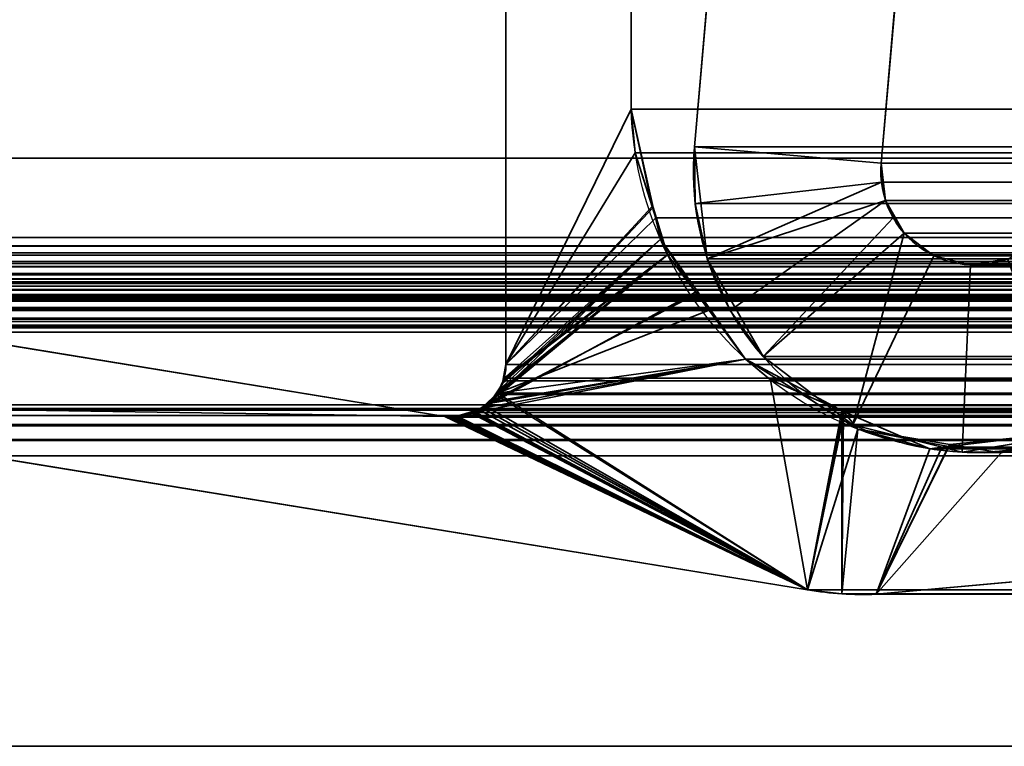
# Model space of a CAD drawing. Header units: millimetres. Extents: x -503 to 6703, y -110 to 193.
# Tile 84 of 256: x -307.89 to -300.01, y 2.65 to 8.46. Entities that reach past the tile are written whole.
import ezdxf

# ---------------------------------------------------------------- set-up
doc = ezdxf.new("R2010")
doc.units = ezdxf.units.MM
doc.layers.add('151', color=7, linetype='Continuous', true_color=0xffffff)

# ---------------------------------------------------------------- blocks, each defined once
blk = doc.blocks.new('UG_SURFACE_001')
at = {"layer": '151', "color": 252, "linetype": 'Continuous', "lineweight": 35}
for points in [[(502.5, -14, 2212.25), (502.5, 174.4, 2212.25), (-502.5, 174.4, 2212.25), (-502.5, -14, 2212.25)], [(-352.5, -14, 2062.2499), (-352.5, 174.4, 2062.2499), (352.5, 174.4, 2062.2499), (352.5, -14, 2062.2499)]]:
    blk.add_3dface(points, dxfattribs=at)
blk = doc.blocks.new('UG_SURFACE_066')
at = {"layer": '151', "color": 252, "linetype": 'Continuous', "lineweight": 35}
for points in [[(-301.8934, 14.2823, 2009.1434), (-301.8934, 14.2823, -7.75), (-302.4914, 7.4461, -7.75), (-302.4914, 7.4461, 2009.7415)], [(-300.9971, 7.3154, 2008.2471), (-300.3991, 14.1516, 2007.6489), (-301.8934, 14.2823, 2009.1434), (-302.4914, 7.4461, 2009.7415)], [(-302.4914, 7.4461, -7.75), (-301.8934, 14.2823, -7.75), (-300.3991, 14.1516, -7.75), (-300.9971, 7.3154, -7.75)], [(-300.3991, 14.1516, 2007.6489), (-300.9971, 7.3154, 2008.2471), (-300.9971, 7.3154, -7.75), (-300.3991, 14.1516, -7.75)], [(-302.4914, 7.4461, -7.75), (-302.3884, 6.55, -7.75), (-302.3884, 6.55, 2009.6383)], [(-302.3884, 6.55, 2009.6383), (-302.4853, 6.9929, 2009.7353), (-302.4914, 7.4461, -7.75)], [(-302.4853, 6.9929, 2009.7353), (-302.4914, 7.4461, 2009.7415), (-302.4914, 7.4461, -7.75)], [(-302.4914, 7.4461, 2009.7415), (-302.4853, 6.9929, 2009.7353), (-300.9951, 7.1643, 2008.245), (-300.9971, 7.3154, 2008.2471)], [(-300.9971, 7.3154, -7.75), (-300.9628, 7.0167, -7.75), (-302.3884, 6.55, -7.75), (-302.4914, 7.4461, -7.75)], [(-300.9971, 7.3154, -7.75), (-300.9951, 7.1643, 2008.245), (-300.9628, 7.0167, 2008.2128)], [(-300.9971, 7.3154, -7.75), (-300.9971, 7.3154, 2008.2471), (-300.9951, 7.1643, 2008.245)], [(-300.9628, 7.0167, 2008.2128), (-300.9628, 7.0167, -7.75), (-300.9971, 7.3154, -7.75)], [(-300.9951, 7.1643, 2008.245), (-302.4853, 6.9929, 2009.7353), (-302.3884, 6.55, 2009.6383)], [(-302.3884, 6.55, 2009.6383), (-302.2047, 6.1356, 2009.4547), (-300.9628, 7.0167, 2008.2128), (-300.9951, 7.1643, 2008.245)], [(-301.9416, 5.7665, -7.75), (-302.3884, 6.55, -7.75), (-300.9628, 7.0167, -7.75), (-300.8139, 6.7555, -7.75)], [(-300.9016, 6.8785, 2008.1515), (-300.9628, 7.0167, 2008.2128), (-302.2047, 6.1356, 2009.4547), (-301.9416, 5.7665, 2009.1918)], [(-300.9628, 7.0167, -7.75), (-300.9016, 6.8785, 2008.1515), (-300.8139, 6.7555, 2008.0638)], [(-300.9628, 7.0167, -7.75), (-300.9628, 7.0167, 2008.2128), (-300.9016, 6.8785, 2008.1515)], [(-300.8139, 6.7555, 2008.0638), (-300.8139, 6.7555, -7.75), (-300.9628, 7.0167, -7.75)], [(-301.9416, 5.7665, 2009.1918), (-301.2231, 5.2213, 2008.4732), (-300.8139, 6.7555, 2008.0638), (-300.9016, 6.8785, 2008.1515)], [(-300.8139, 6.7555, -7.75), (-300.5744, 6.5738, -7.75), (-301.2231, 5.2213, -7.75), (-301.9416, 5.7665, -7.75)], [(-301.2231, 5.2213, 2008.4732), (-300.5744, 6.5738, 2007.8244), (-300.8139, 6.7555, 2008.0638)], [(-300.5744, 6.5738, 2007.8244), (-300.5744, 6.5738, -7.75), (-300.8139, 6.7555, -7.75), (-300.8139, 6.7555, 2008.0638)], [(-302.3884, 6.55, -7.75), (-301.9416, 5.7665, -7.75), (-301.9416, 5.7665, 2009.1918)], [(-301.9416, 5.7665, 2009.1918), (-302.2047, 6.1356, 2009.4547), (-302.3884, 6.55, -7.75)], [(-302.2047, 6.1356, 2009.4547), (-302.3884, 6.55, 2009.6383), (-302.3884, 6.55, -7.75)], [(-300.2827, 6.5007, 2007.5326), (-300.5744, 6.5738, 2007.8244), (-301.2231, 5.2213, 2008.4732), (-300.3481, 5.0021, 2007.5982)], [(-300.5744, 6.5738, -7.75), (-300.2827, 6.5007, -7.75), (-300.3481, 5.0021, -7.75), (-301.2231, 5.2213, -7.75)], [(-300.2827, 6.5007, 2007.5326), (-300.2827, 6.5007, -7.75), (-300.5744, 6.5738, -7.75), (-300.5744, 6.5738, 2007.8244)], [(-300.3481, 5.0021, 2007.5982), (-299.4574, 5.1442, 2006.7074), (-299.9858, 6.5481, 2007.2358), (-300.2827, 6.5007, 2007.5326)], [(-299.4574, 5.1442, -7.75), (-300.3481, 5.0021, -7.75), (-300.2827, 6.5007, -7.75), (-299.9858, 6.5481, -7.75)], [(-299.9858, 6.5481, 2007.2358), (-299.9858, 6.5481, -7.75), (-300.2827, 6.5007, -7.75), (-300.2827, 6.5007, 2007.5326)], [(-301.9416, 5.7665, 2009.1918), (-301.9416, 5.7665, -7.75), (-301.2231, 5.2213, -7.75), (-301.2231, 5.2213, 2008.4732)], [(-301.2231, 5.2213, 2008.4732), (-301.2231, 5.2213, -7.75), (-300.3481, 5.0021, -7.75), (-300.3481, 5.0021, 2007.5982)], [(-300.3481, 5.0021, 2007.5982), (-300.3481, 5.0021, -7.75), (-299.4574, 5.1442, -7.75), (-299.4574, 5.1442, 2006.7074)]]:
    blk.add_3dface(points, dxfattribs=at)
blk = doc.blocks.new('UG_SURFACE_067')
at = {"layer": '151', "color": 252, "linetype": 'Continuous', "lineweight": 35}
for points in [[(-301.8934, 14.2823, 2009.1434), (-301.8934, 14.2823, -7.75), (-302.4914, 7.4461, -7.75), (-302.4914, 7.4461, 2009.7415)], [(-300.9971, 7.3154, 2008.2471), (-300.3991, 14.1516, 2007.6489), (-301.8934, 14.2823, 2009.1434), (-302.4914, 7.4461, 2009.7415)], [(-302.4914, 7.4461, -7.75), (-301.8934, 14.2823, -7.75), (-300.3991, 14.1516, -7.75), (-300.9971, 7.3154, -7.75)], [(-300.3991, 14.1516, 2007.6489), (-300.9971, 7.3154, 2008.2471), (-300.9971, 7.3154, -7.75), (-300.3991, 14.1516, -7.75)], [(-302.4914, 7.4461, -7.75), (-302.3884, 6.55, -7.75), (-302.3884, 6.55, 2009.6383)], [(-302.3884, 6.55, 2009.6383), (-302.4853, 6.9929, 2009.7353), (-302.4914, 7.4461, -7.75)], [(-302.4853, 6.9929, 2009.7353), (-302.4914, 7.4461, 2009.7415), (-302.4914, 7.4461, -7.75)], [(-302.4914, 7.4461, 2009.7415), (-302.4853, 6.9929, 2009.7353), (-300.9951, 7.1643, 2008.245), (-300.9971, 7.3154, 2008.2471)], [(-300.9971, 7.3154, -7.75), (-300.9628, 7.0167, -7.75), (-302.3884, 6.55, -7.75), (-302.4914, 7.4461, -7.75)], [(-300.9971, 7.3154, -7.75), (-300.9951, 7.1643, 2008.245), (-300.9628, 7.0167, 2008.2128)], [(-300.9971, 7.3154, -7.75), (-300.9971, 7.3154, 2008.2471), (-300.9951, 7.1643, 2008.245)], [(-300.9628, 7.0167, 2008.2128), (-300.9628, 7.0167, -7.75), (-300.9971, 7.3154, -7.75)], [(-300.9951, 7.1643, 2008.245), (-302.4853, 6.9929, 2009.7353), (-302.3884, 6.55, 2009.6383)], [(-302.3884, 6.55, 2009.6383), (-302.2047, 6.1356, 2009.4547), (-300.9628, 7.0167, 2008.2128), (-300.9951, 7.1643, 2008.245)], [(-301.9416, 5.7665, -7.75), (-302.3884, 6.55, -7.75), (-300.9628, 7.0167, -7.75), (-300.8139, 6.7555, -7.75)], [(-300.9016, 6.8785, 2008.1515), (-300.9628, 7.0167, 2008.2128), (-302.2047, 6.1356, 2009.4547), (-301.9416, 5.7665, 2009.1918)], [(-300.9628, 7.0167, -7.75), (-300.9016, 6.8785, 2008.1515), (-300.8139, 6.7555, 2008.0638)], [(-300.9628, 7.0167, -7.75), (-300.9628, 7.0167, 2008.2128), (-300.9016, 6.8785, 2008.1515)], [(-300.8139, 6.7555, 2008.0638), (-300.8139, 6.7555, -7.75), (-300.9628, 7.0167, -7.75)], [(-301.9416, 5.7665, 2009.1918), (-301.2231, 5.2213, 2008.4732), (-300.8139, 6.7555, 2008.0638), (-300.9016, 6.8785, 2008.1515)], [(-300.8139, 6.7555, -7.75), (-300.5744, 6.5738, -7.75), (-301.2231, 5.2213, -7.75), (-301.9416, 5.7665, -7.75)], [(-301.2231, 5.2213, 2008.4732), (-300.5744, 6.5738, 2007.8244), (-300.8139, 6.7555, 2008.0638)], [(-300.5744, 6.5738, 2007.8244), (-300.5744, 6.5738, -7.75), (-300.8139, 6.7555, -7.75), (-300.8139, 6.7555, 2008.0638)], [(-302.3884, 6.55, -7.75), (-301.9416, 5.7665, -7.75), (-301.9416, 5.7665, 2009.1918)], [(-301.9416, 5.7665, 2009.1918), (-302.2047, 6.1356, 2009.4547), (-302.3884, 6.55, -7.75)], [(-302.2047, 6.1356, 2009.4547), (-302.3884, 6.55, 2009.6383), (-302.3884, 6.55, -7.75)], [(-300.2827, 6.5007, 2007.5326), (-300.5744, 6.5738, 2007.8244), (-301.2231, 5.2213, 2008.4732), (-300.3481, 5.0021, 2007.5982)], [(-300.5744, 6.5738, -7.75), (-300.2827, 6.5007, -7.75), (-300.3481, 5.0021, -7.75), (-301.2231, 5.2213, -7.75)], [(-300.2827, 6.5007, 2007.5326), (-300.2827, 6.5007, -7.75), (-300.5744, 6.5738, -7.75), (-300.5744, 6.5738, 2007.8244)], [(-300.3481, 5.0021, 2007.5982), (-299.4574, 5.1442, 2006.7074), (-299.9858, 6.5481, 2007.2358), (-300.2827, 6.5007, 2007.5326)], [(-299.4574, 5.1442, -7.75), (-300.3481, 5.0021, -7.75), (-300.2827, 6.5007, -7.75), (-299.9858, 6.5481, -7.75)], [(-299.9858, 6.5481, 2007.2358), (-299.9858, 6.5481, -7.75), (-300.2827, 6.5007, -7.75), (-300.2827, 6.5007, 2007.5326)], [(-301.9416, 5.7665, 2009.1918), (-301.9416, 5.7665, -7.75), (-301.2231, 5.2213, -7.75), (-301.2231, 5.2213, 2008.4732)], [(-301.2231, 5.2213, 2008.4732), (-301.2231, 5.2213, -7.75), (-300.3481, 5.0021, -7.75), (-300.3481, 5.0021, 2007.5982)], [(-300.3481, 5.0021, 2007.5982), (-300.3481, 5.0021, -7.75), (-299.4574, 5.1442, -7.75), (-299.4574, 5.1442, 2006.7074)]]:
    blk.add_3dface(points, dxfattribs=at)
blk = doc.blocks.new('UG_SURFACE_068')
at = {"layer": '151', "color": 252, "linetype": 'Continuous', "lineweight": 35}
for points in [[(-314.5, -25.92, 2021.75), (314.5, -25.92, 2021.75), (314.5, 14.42, 2021.75), (-314.5, 14.42, 2021.75)], [(-313, -25.92, 2020.2501), (-313, 14.42, 2020.2501), (313, 14.42, 2020.2501), (313, -25.92, 2020.2501)], [(-301.8934, 14.2823, 2009.1434), (-302.4914, 7.4461, 2009.7415), (302.4914, 7.4461, 2009.7415), (301.8934, 14.2823, 2009.1434)], [(-302.4914, 7.4461, 2009.7415), (-301.8934, 14.2823, 2009.1434), (-300.3991, 14.1516, 2007.6489), (-300.9971, 7.3154, 2008.2471)], [(-300.3991, 14.1516, 2007.6489), (300.3991, 14.1516, 2007.6489), (300.9971, 7.3154, 2008.2471), (-300.9971, 7.3154, 2008.2471)], [(302.4914, 7.4461, 2009.7415), (-302.4914, 7.4461, 2009.7415), (-302.4853, 6.9929, 2009.7353)], [(-300.9971, 7.3154, 2008.2471), (-300.9951, 7.1643, 2008.245), (-302.4853, 6.9929, 2009.7353), (-302.4914, 7.4461, 2009.7415)], [(302.4853, 6.9929, 2009.7353), (302.4914, 7.4461, 2009.7415), (-302.4853, 6.9929, 2009.7353)], [(-300.9951, 7.1643, 2008.245), (-300.9971, 7.3154, 2008.2471), (300.9971, 7.3154, 2008.2471)], [(-300.9951, 7.1643, 2008.245), (300.9971, 7.3154, 2008.2471), (300.9951, 7.1643, 2008.245)], [(-302.3884, 6.55, 2009.6383), (-302.4853, 6.9929, 2009.7353), (-300.9951, 7.1643, 2008.245)], [(-300.9951, 7.1643, 2008.245), (-300.9628, 7.0167, 2008.2128), (-302.2047, 6.1356, 2009.4547), (-302.3884, 6.55, 2009.6383)], [(300.9951, 7.1643, 2008.245), (300.9628, 7.0167, 2008.2128), (-300.9628, 7.0167, 2008.2128), (-300.9951, 7.1643, 2008.245)], [(-301.9416, 5.7665, 2009.1918), (-302.2047, 6.1356, 2009.4547), (-300.9628, 7.0167, 2008.2128), (-300.9016, 6.8785, 2008.1515)], [(-300.9016, 6.8785, 2008.1515), (-300.9628, 7.0167, 2008.2128), (300.9628, 7.0167, 2008.2128)], [(-300.9016, 6.8785, 2008.1515), (300.9628, 7.0167, 2008.2128), (300.9016, 6.8785, 2008.1515)], [(-302.4853, 6.9929, 2009.7353), (-302.3884, 6.55, 2009.6383), (302.3884, 6.55, 2009.6383), (302.4853, 6.9929, 2009.7353)], [(-300.9016, 6.8785, 2008.1515), (-300.8139, 6.7555, 2008.0638), (-301.2231, 5.2213, 2008.4732), (-301.9416, 5.7665, 2009.1918)], [(300.9016, 6.8785, 2008.1515), (300.8139, 6.7555, 2008.0638), (-300.8139, 6.7555, 2008.0638), (-300.9016, 6.8785, 2008.1515)], [(-300.8139, 6.7555, 2008.0638), (-300.5744, 6.5738, 2007.8244), (-301.2231, 5.2213, 2008.4732)], [(300.5744, 6.5738, 2007.8244), (-300.5744, 6.5738, 2007.8244), (-300.8139, 6.7555, 2008.0638), (300.8139, 6.7555, 2008.0638)], [(302.3884, 6.55, 2009.6383), (-302.3884, 6.55, 2009.6383), (-302.2047, 6.1356, 2009.4547)], [(302.2047, 6.1356, 2009.4547), (302.3884, 6.55, 2009.6383), (-302.2047, 6.1356, 2009.4547)], [(-300.3481, 5.0021, 2007.5982), (-301.2231, 5.2213, 2008.4732), (-300.5744, 6.5738, 2007.8244), (-300.2827, 6.5007, 2007.5326)], [(300.2827, 6.5007, 2007.5326), (-300.2827, 6.5007, 2007.5326), (-300.5744, 6.5738, 2007.8244), (300.5744, 6.5738, 2007.8244)], [(-300.2827, 6.5007, 2007.5326), (-299.9858, 6.5481, 2007.2358), (-299.4574, 5.1442, 2006.7074), (-300.3481, 5.0021, 2007.5982)], [(299.9858, 6.5481, 2007.2358), (-299.9858, 6.5481, 2007.2358), (-300.2827, 6.5007, 2007.5326), (300.2827, 6.5007, 2007.5326)], [(-302.2047, 6.1356, 2009.4547), (-301.9416, 5.7665, 2009.1918), (301.9416, 5.7665, 2009.1918), (302.2047, 6.1356, 2009.4547)], [(301.9416, 5.7665, 2009.1918), (-301.9416, 5.7665, 2009.1918), (-301.2231, 5.2213, 2008.4732), (301.2231, 5.2213, 2008.4732)], [(301.2231, 5.2213, 2008.4732), (-301.2231, 5.2213, 2008.4732), (-300.3481, 5.0021, 2007.5982), (300.3481, 5.0021, 2007.5982)], [(300.3481, 5.0021, 2007.5982), (-300.3481, 5.0021, 2007.5982), (-299.4574, 5.1442, 2006.7074), (299.4574, 5.1442, 2006.7074)]]:
    blk.add_3dface(points, dxfattribs=at)
blk = doc.blocks.new('UG_SURFACE_096')
at = {"layer": '151', "color": 7, "linetype": 'Continuous', "lineweight": 35}
for points in [[(-304, 5.7035, -7.75), (-304, 11.8277, -7.75), (-302.9979, 11.5427, -7.75), (-302.9979, 7.7467, -7.75)], [(-302.9979, 7.7467, 2010.2479), (-302.9979, 11.5427, 2010.2479), (-304, 11.8277, 2011.25), (-304, 5.7035, 2011.25)], [(-304, 11.8277, -7.75), (-304, 5.7035, -7.75), (-304, 5.7035, 2011.25), (-304, 11.8277, 2011.25)], [(-302.9979, 11.5427, 2010.2479), (-302.9979, 7.7467, 2010.2479), (-302.9979, 7.7467, -7.75), (-302.9979, 11.5427, -7.75)], [(-304, 5.7035, -7.75), (-302.9979, 7.7467, -7.75), (-302.821, 6.9591, -7.75)], [(-304, 5.7035, 2011.25), (-302.9649, 7.3975, 2010.215), (-302.9979, 7.7467, 2010.2479)], [(-302.9979, 7.7467, -7.75), (-302.9649, 7.3975, 2010.215), (-302.8291, 6.9688, 2010.0791)], [(-302.9979, 7.7467, -7.75), (-302.9979, 7.7467, 2010.2479), (-302.9649, 7.3975, 2010.215)], [(-302.8291, 6.9688, 2010.0791), (-302.821, 6.9591, -7.75), (-302.9979, 7.7467, -7.75)], [(-302.8291, 6.9688, 2010.0791), (-302.9649, 7.3975, 2010.215), (-304, 5.7035, 2011.25)], [(-304.0223, 5.5852, -7.75), (-304, 5.7035, -7.75), (-302.821, 6.9591, -7.75), (-302.7643, 6.7063, -7.75)], [(-302.7059, 6.5802, 2009.9559), (-302.8291, 6.9688, 2010.0791), (-304, 5.7035, 2011.25), (-304.0177, 5.5845, 2011.2677)], [(-302.821, 6.9591, -7.75), (-302.8291, 6.9688, 2010.0791), (-302.7059, 6.5802, 2009.9559)], [(-302.7059, 6.5802, 2009.9559), (-302.7643, 6.7063, -7.75), (-302.821, 6.9591, -7.75)], [(-304.1233, 5.4054, -7.75), (-302.7643, 6.7063, -7.75), (-302.46, 6.278, -7.75)], [(-302.7643, 6.7063, -7.75), (-304.1233, 5.4054, -7.75), (-304.071, 5.4852, -7.75)], [(-304.071, 5.4852, -7.75), (-304.029, 5.5494, -7.75), (-302.7643, 6.7063, -7.75)], [(-302.7643, 6.7063, -7.75), (-304.029, 5.5494, -7.75), (-304.0223, 5.5852, -7.75)], [(-302.7643, 6.7063, -7.75), (-302.7059, 6.5802, 2009.9559), (-302.4831, 6.2824, 2009.7332)], [(-302.4831, 6.2824, 2009.7332), (-302.46, 6.278, -7.75), (-302.7643, 6.7063, -7.75)], [(-302.4831, 6.2824, 2009.7332), (-302.7059, 6.5802, 2009.9559), (-304.1873, 5.3527, 2011.4374)], [(-304.1498, 5.3903, 2011.3997), (-304.1873, 5.3527, 2011.4374), (-302.7059, 6.5802, 2009.9559)], [(-302.7059, 6.5802, 2009.9559), (-304.0707, 5.4695, 2011.3206), (-304.1498, 5.3903, 2011.3997)], [(-304.065, 5.4816, 2011.3149), (-304.0707, 5.4695, 2011.3206), (-302.7059, 6.5802, 2009.9559)], [(-302.7059, 6.5802, 2009.9559), (-304.0184, 5.5798, 2011.2684), (-304.065, 5.4816, 2011.3149)], [(-304.0177, 5.5845, 2011.2677), (-304.0184, 5.5798, 2011.2684), (-302.7059, 6.5802, 2009.9559)], [(-301.5852, 3.8982, -7.75), (-310.6892, 5.381, -7.75), (-310.7079, 6.3024, -7.75), (-304.4892, 5.2872, -7.75)], [(-304.4892, 5.2872, 2011.7393), (-310.7079, 6.3024, 2017.9579), (-310.6892, 5.381, 2017.9391)], [(-304.4892, 5.2872, -7.75), (-310.7079, 6.3024, -7.75), (-310.7079, 6.3024, 2017.9579), (-304.4892, 5.2872, 2011.7393)], [(-304.1873, 5.3527, 2011.4374), (-302.0822, 5.7463, 2009.3322), (-302.4831, 6.2824, 2009.7332)], [(-302.46, 6.278, -7.75), (-302.0822, 5.7463, -7.75), (-304.1233, 5.4054, -7.75)], [(-302.46, 6.278, -7.75), (-302.4831, 6.2824, 2009.7332), (-302.0822, 5.7463, 2009.3322)], [(-302.0822, 5.7463, 2009.3322), (-302.0822, 5.7463, -7.75), (-302.46, 6.278, -7.75)], [(-301.5852, 3.8982, -7.75), (-304.2506, 5.3179, -7.75), (-302.0822, 5.7463, -7.75), (-301.3047, 5.2603, -7.75)], [(-302.0822, 5.7463, -7.75), (-304.2506, 5.3179, -7.75), (-304.1492, 5.3876, -7.75)], [(-304.1873, 5.3527, 2011.4374), (-301.5852, 3.8982, 2008.8351), (-301.8839, 5.5793, 2009.1338), (-302.0822, 5.7463, 2009.3322)], [(-304.1492, 5.3876, -7.75), (-304.1233, 5.4054, -7.75), (-302.0822, 5.7463, -7.75)], [(-304.0223, 5.5852, -7.75), (-304.0177, 5.5845, 2011.2677), (-304, 5.7035, 2011.25)], [(-304, 5.7035, 2011.25), (-304, 5.7035, -7.75), (-304.0223, 5.5852, -7.75)], [(-302.0822, 5.7463, -7.75), (-301.8839, 5.5793, 2009.1338), (-301.2984, 5.3266, 2008.5485)], [(-302.0822, 5.7463, -7.75), (-302.0822, 5.7463, 2009.3322), (-301.8839, 5.5793, 2009.1338)], [(-301.2984, 5.3266, 2008.5485), (-301.3047, 5.2603, -7.75), (-302.0822, 5.7463, -7.75)], [(-304.029, 5.5494, -7.75), (-304.071, 5.4852, -7.75), (-304.065, 5.4816, 2011.3149)], [(-304.029, 5.5494, -7.75), (-304.065, 5.4816, 2011.3149), (-304.0184, 5.5798, 2011.2684)], [(-304.0184, 5.5798, 2011.2684), (-304.0223, 5.5852, -7.75), (-304.029, 5.5494, -7.75)], [(-304.0184, 5.5798, 2011.2684), (-304.0177, 5.5845, 2011.2677), (-304.0223, 5.5852, -7.75)], [(-301.2984, 5.3266, 2008.5485), (-301.8839, 5.5793, 2009.1338), (-301.5852, 3.8982, 2008.8351)], [(-304.1233, 5.4054, -7.75), (-304.1498, 5.3903, 2011.3997), (-304.0707, 5.4695, 2011.3206)], [(-304.0707, 5.4695, 2011.3206), (-304.071, 5.4852, -7.75), (-304.1233, 5.4054, -7.75)], [(-304.0707, 5.4695, 2011.3206), (-304.065, 5.4816, 2011.3149), (-304.071, 5.4852, -7.75)], [(-310.6892, 5.381, 2017.9391), (-301.5852, 3.8982, 2008.8351), (-304.4552, 5.2832, 2011.7052), (-304.4892, 5.2872, 2011.7393)], [(-310.6892, 5.381, -7.75), (-301.5852, 3.8982, -7.75), (-301.5852, 3.8982, 2008.8351), (-310.6892, 5.381, 2017.9391)], [(-304.1873, 5.3527, 2011.4374), (-304.1492, 5.3876, -7.75), (-304.2506, 5.3179, -7.75)], [(-304.1873, 5.3527, 2011.4374), (-304.1498, 5.3903, 2011.3997), (-304.1492, 5.3876, -7.75)], [(-304.1233, 5.4054, -7.75), (-304.1492, 5.3876, -7.75), (-304.1498, 5.3903, 2011.3997)], [(-304.4892, 5.2872, -7.75), (-304.4552, 5.2832, -7.75), (-301.5852, 3.8982, -7.75)], [(-304.4552, 5.2832, -7.75), (-304.4892, 5.2872, -7.75), (-304.4892, 5.2872, 2011.7393), (-304.4552, 5.2832, 2011.7052)], [(-304.4552, 5.2832, -7.75), (-304.4212, 5.2819, -7.75), (-301.5852, 3.8982, -7.75)], [(-304.4212, 5.2819, 2011.6713), (-304.4552, 5.2832, 2011.7052), (-301.5852, 3.8982, 2008.8351)], [(-304.4552, 5.2832, 2011.7052), (-304.4212, 5.2819, 2011.6713), (-304.4212, 5.2819, -7.75), (-304.4552, 5.2832, -7.75)], [(-301.5852, 3.8982, -7.75), (-304.4212, 5.2819, -7.75), (-304.3904, 5.2884, -7.75)], [(-304.3997, 5.2825, 2011.6496), (-304.3904, 5.2884, -7.75), (-304.4212, 5.2819, -7.75)], [(-301.5852, 3.8982, 2008.8351), (-304.3997, 5.2825, 2011.6496), (-304.4212, 5.2819, 2011.6713)], [(-304.4212, 5.2819, -7.75), (-304.4212, 5.2819, 2011.6713), (-304.3997, 5.2825, 2011.6496)], [(-304.3997, 5.2825, 2011.6496), (-304.3897, 5.2858, 2011.6396), (-304.3904, 5.2884, -7.75)], [(-304.3897, 5.2858, 2011.6396), (-304.3997, 5.2825, 2011.6496), (-301.5852, 3.8982, 2008.8351)], [(-304.3904, 5.2884, -7.75), (-304.3897, 5.2858, 2011.6396), (-304.2591, 5.329, 2011.5092)], [(-304.2591, 5.329, 2011.5092), (-304.2571, 5.3165, -7.75), (-304.3904, 5.2884, -7.75)], [(-304.3904, 5.2884, -7.75), (-304.2571, 5.3165, -7.75), (-301.5852, 3.8982, -7.75)], [(-304.2591, 5.329, 2011.5092), (-304.3897, 5.2858, 2011.6396), (-301.5852, 3.8982, 2008.8351)], [(-301.5852, 3.8982, 2008.8351), (-304.1873, 5.3527, 2011.4374), (-304.2591, 5.329, 2011.5092)], [(-304.2506, 5.3179, -7.75), (-304.2591, 5.329, 2011.5092), (-304.1873, 5.3527, 2011.4374)], [(-304.2506, 5.3179, -7.75), (-304.2571, 5.3165, -7.75), (-304.2591, 5.329, 2011.5092)], [(-304.2571, 5.3165, -7.75), (-304.2506, 5.3179, -7.75), (-301.5852, 3.8982, -7.75)], [(-301.2984, 5.3266, 2008.5485), (-301.5852, 3.8982, 2008.8351), (-301.3118, 3.8675, 2008.5618)], [(-301.3118, 3.8675, 2008.5618), (-301.0368, 3.8635, 2008.287), (-300.6085, 5.0287, 2007.8585), (-301.2984, 5.3266, 2008.5485)], [(-301.1849, 5.1854, -7.75), (-301.3047, 5.2603, -7.75), (-301.2984, 5.3266, 2008.5485)], [(-301.1849, 5.1854, -7.75), (-301.2984, 5.3266, 2008.5485), (-300.6085, 5.0287, 2007.8585)], [(-301.3047, 5.2603, -7.75), (-301.1849, 5.1854, -7.75), (-301.5852, 3.8982, -7.75)], [(-301.3118, 3.8675, -7.75), (-301.5852, 3.8982, -7.75), (-301.1849, 5.1854, -7.75)], [(-301.1849, 5.1854, -7.75), (-300.4479, 5.0629, -7.75), (-301.0368, 3.8635, -7.75), (-301.3118, 3.8675, -7.75)], [(-301.1849, 5.1854, -7.75), (-300.6085, 5.0287, 2007.8585), (-300.4592, 5.0464, 2007.7093)], [(-300.4592, 5.0464, 2007.7093), (-300.4479, 5.0629, -7.75), (-301.1849, 5.1854, -7.75)], [(-301.0368, 3.8635, 2008.287), (-298.3342, 4.1071, 2005.5842), (-299.625, 5.1452, 2006.875), (-300.4592, 5.0464, 2007.7093)], [(-300.4479, 5.0629, -7.75), (-300.4592, 5.0464, 2007.7093), (-299.625, 5.1452, 2006.875)], [(-299.625, 5.1452, 2006.875), (-300.0367, 4.9946, -7.75), (-300.4479, 5.0629, -7.75)], [(-299.625, 5.1452, 2006.875), (-299.6293, 5.0877, -7.75), (-300.0367, 4.9946, -7.75)], [(-298.3342, 4.1071, -7.75), (-301.0368, 3.8635, -7.75), (-300.0367, 4.9946, -7.75), (-299.6293, 5.0877, -7.75)], [(-300.4479, 5.0629, -7.75), (-300.0367, 4.9946, -7.75), (-301.0368, 3.8635, -7.75)], [(-300.4592, 5.0464, 2007.7093), (-300.6085, 5.0287, 2007.8585), (-301.0368, 3.8635, 2008.287)], [(-301.0368, 3.8635, -7.75), (-298.3342, 4.1071, -7.75), (-298.3342, 4.1071, 2005.5842), (-301.0368, 3.8635, 2008.287)], [(-301.3118, 3.8675, 2008.5618), (-301.5852, 3.8982, 2008.8351), (-301.5852, 3.8982, -7.75), (-301.3118, 3.8675, -7.75)], [(-301.3118, 3.8675, -7.75), (-301.0368, 3.8635, -7.75), (-301.0368, 3.8635, 2008.287), (-301.3118, 3.8675, 2008.5618)]]:
    blk.add_3dface(points, dxfattribs=at)
blk = doc.blocks.new('UG_SURFACE_097')
at = {"layer": '151', "color": 7, "linetype": 'Continuous', "lineweight": 35}
for points in [[(-311.0615, 6.7187, 2018.3115), (-311.0615, 11.8663, 2018.3115), (311.0615, 11.8663, 2018.3115), (311.0615, 6.7187, 2018.3115)], [(-304, 11.8277, 2011.25), (-304, 5.7035, 2011.25), (304, 5.7035, 2011.25), (304, 11.8277, 2011.25)], [(-304, 5.7035, 2011.25), (-304, 11.8277, 2011.25), (-302.9979, 11.5427, 2010.2479), (-302.9979, 7.7467, 2010.2479)], [(312.0888, 7.3541, 2019.3388), (312.0888, 11.6334, 2019.3388), (-312.0888, 11.6334, 2019.3388), (-312.0888, 7.3541, 2019.3388)], [(302.9979, 11.5427, 2010.2479), (302.9979, 7.7467, 2010.2479), (-302.9979, 7.7467, 2010.2479), (-302.9979, 11.5427, 2010.2479)], [(-302.9979, 7.7467, 2010.2479), (-302.9649, 7.3975, 2010.215), (-304, 5.7035, 2011.25)], [(-302.9979, 7.7467, 2010.2479), (302.9979, 7.7467, 2010.2479), (302.9649, 7.3975, 2010.215)], [(-302.9649, 7.3975, 2010.215), (-302.9979, 7.7467, 2010.2479), (302.9649, 7.3975, 2010.215)], [(313.4353, 6.5775, 2020.6852), (312.0888, 7.3541, 2019.3388), (-312.0888, 7.3541, 2019.3388), (-313.4353, 6.5775, 2020.6852)], [(-304, 5.7035, 2011.25), (-302.9649, 7.3975, 2010.215), (-302.8002, 6.8779, 2010.0503)], [(302.9649, 7.3975, 2010.215), (302.8002, 6.8779, 2010.0503), (-302.8002, 6.8779, 2010.0503), (-302.9649, 7.3975, 2010.215)], [(-302.8002, 6.8779, 2010.0503), (-302.7059, 6.5802, 2009.9559), (-304.0144, 5.5936, 2011.2643), (-304, 5.7035, 2011.25)], [(-302.7059, 6.5802, 2009.9559), (-302.8002, 6.8779, 2010.0503), (302.8002, 6.8779, 2010.0503)], [(-302.7059, 6.5802, 2009.9559), (302.8002, 6.8779, 2010.0503), (302.7059, 6.5802, 2009.9559)], [(-311.0516, 6.6518, 2018.3015), (-311.0615, 6.7187, 2018.3115), (311.0615, 6.7187, 2018.3115)], [(311.0615, 6.7187, 2018.3115), (311.055, 6.6507, 2018.3051), (-311.0516, 6.6518, 2018.3015)], [(-311.0516, 6.6518, 2018.3015), (311.055, 6.6507, 2018.3051), (311.0538, 6.638, 2018.3039)], [(-311.0433, 6.596, 2018.2934), (-311.0516, 6.6518, 2018.3015), (311.0538, 6.638, 2018.3039)], [(-311.0109, 6.5274, 2018.261), (-311.0433, 6.596, 2018.2934), (311.0538, 6.638, 2018.3039)], [(311.0538, 6.638, 2018.3039), (311.013, 6.5252, 2018.2631), (-311.0109, 6.5274, 2018.261)], [(313.4353, 6.5775, 2020.6852), (-313.4353, 6.5775, 2020.6852), (-313.5041, 6.5125, 2020.7541), (313.5041, 6.5125, 2020.7541)], [(-304.0688, 5.4724, 2011.3187), (-302.7059, 6.5802, 2009.9559), (-302.3748, 6.1376, 2009.6247)], [(-302.7059, 6.5802, 2009.9559), (-304.0688, 5.4724, 2011.3187), (-304.0236, 5.5731, 2011.2736)], [(-304.0236, 5.5731, 2011.2736), (-304.0144, 5.5936, 2011.2643), (-302.7059, 6.5802, 2009.9559)], [(302.7059, 6.5802, 2009.9559), (302.3748, 6.1376, 2009.6247), (-302.3748, 6.1376, 2009.6247), (-302.7059, 6.5802, 2009.9559)], [(-313.5294, 6.4886, 2020.7794), (-313.5551, 6.4328, 2020.8051), (313.5551, 6.4328, 2020.8051)], [(313.5294, 6.4886, 2020.7794), (313.5041, 6.5125, 2020.7541), (-313.5041, 6.5125, 2020.7541), (-313.5294, 6.4886, 2020.7794)], [(-313.5294, 6.4886, 2020.7794), (313.5551, 6.4328, 2020.8051), (313.5294, 6.4886, 2020.7794)], [(-310.991, 6.4854, 2018.2409), (-311.0109, 6.5274, 2018.261), (311.013, 6.5252, 2018.2631)], [(-310.991, 6.4854, 2018.2409), (311.013, 6.5252, 2018.2631), (311.0099, 6.5167, 2018.26)], [(-310.9331, 6.4281, 2018.1832), (-310.991, 6.4854, 2018.2409), (311.0099, 6.5167, 2018.26)], [(311.0099, 6.5167, 2018.26), (310.9333, 6.4266, 2018.1832), (-310.9331, 6.4281, 2018.1832)], [(-313.5757, 6.388, 2020.8256), (-313.5822, 6.3309, 2020.8323), (313.5822, 6.3309, 2020.8323)], [(313.5757, 6.388, 2020.8256), (313.5602, 6.4216, 2020.8101), (-313.5602, 6.4216, 2020.8101), (-313.5757, 6.388, 2020.8256)], [(-313.5757, 6.388, 2020.8256), (313.5822, 6.3309, 2020.8323), (313.5757, 6.388, 2020.8256)], [(313.5551, 6.4328, 2020.8051), (-313.5551, 6.4328, 2020.8051), (-313.5602, 6.4216, 2020.8101), (313.5602, 6.4216, 2020.8101)], [(-310.8693, 6.365, 2018.1193), (-310.9331, 6.4281, 2018.1832), (310.9333, 6.4266, 2018.1832)], [(-310.8693, 6.365, 2018.1193), (310.9333, 6.4266, 2018.1832), (310.8988, 6.386, 2018.1489)], [(-310.8335, 6.3511, 2018.0836), (-310.8693, 6.365, 2018.1193), (310.8988, 6.386, 2018.1489)], [(310.8988, 6.386, 2018.1489), (310.8321, 6.3568, 2018.0821), (-310.8335, 6.3511, 2018.0836)], [(313.5858, 6.2992, 2020.8359), (-313.5822, 6.3309, 2020.8323), (-313.5858, 6.2992, 2020.8359)], [(313.5858, 6.2992, 2020.8359), (313.5822, 6.3309, 2020.8323), (-313.5822, 6.3309, 2020.8323)], [(-310.7079, 6.3024, 2017.9579), (-310.8335, 6.3511, 2018.0836), (310.8321, 6.3568, 2018.0821)], [(310.8321, 6.3568, 2018.0821), (310.7079, 6.3024, 2017.9579), (-310.7079, 6.3024, 2017.9579)], [(-313.5858, 6.2992, 2020.8359), (-313.5765, 6.2316, 2020.8266), (313.5765, 6.2316, 2020.8266), (313.5858, 6.2992, 2020.8359)], [(313.5765, 6.2316, 2020.8266), (-313.5765, 6.2316, 2020.8266), (-313.5723, 6.2218, 2020.8223)], [(-313.5723, 6.2218, 2020.8223), (313.5728, 6.2213, 2020.8228), (313.5765, 6.2316, 2020.8266)], [(312.5291, 6.2483, 2019.7792), (313.1932, 6.0016, 2020.4432), (-313.1932, 6.0016, 2020.4432), (-312.5291, 6.2483, 2019.7792)], [(312.5291, 6.2483, 2019.7792), (-312.5291, 6.2483, 2019.7792), (-312.4664, 6.2642, 2019.7165)], [(312.5291, 6.2483, 2019.7792), (-312.4664, 6.2642, 2019.7165), (-312.4352, 6.2596, 2019.6853)], [(312.3686, 6.2615, 2019.6187), (-312.4352, 6.2596, 2019.6853), (-312.3428, 6.2462, 2019.5928)], [(312.3686, 6.2615, 2019.6187), (312.4342, 6.2561, 2019.6843), (-312.4352, 6.2596, 2019.6853)], [(-312.4352, 6.2596, 2019.6853), (312.4342, 6.2561, 2019.6843), (312.5291, 6.2483, 2019.7792)], [(-312.3428, 6.2462, 2019.5928), (312.3434, 6.2499, 2019.5932), (312.3686, 6.2615, 2019.6187)], [(312.3434, 6.2499, 2019.5932), (-312.3428, 6.2462, 2019.5928), (-312.3025, 6.2403, 2019.5525)], [(-312.3025, 6.2403, 2019.5525), (312.2604, 6.2119, 2019.5103), (312.3434, 6.2499, 2019.5932)], [(-312.3025, 6.2403, 2019.5525), (-312.262, 6.2093, 2019.5119), (312.2604, 6.2119, 2019.5103)], [(-304.4892, 5.2872, 2011.7393), (-310.7079, 6.3024, 2017.9579), (310.7079, 6.3024, 2017.9579), (304.4892, 5.2872, 2011.7393)], [(-301.5852, 3.8982, 2008.8351), (-310.6892, 5.381, 2017.9391), (-310.7079, 6.3024, 2017.9579), (-304.4892, 5.2872, 2011.7393)], [(313.5539, 6.1695, 2020.8039), (-313.5723, 6.2218, 2020.8223), (-313.5377, 6.1404, 2020.7877)], [(313.5539, 6.1695, 2020.8039), (313.5728, 6.2213, 2020.8228), (-313.5723, 6.2218, 2020.8223)], [(313.5539, 6.1695, 2020.8039), (-313.5377, 6.1404, 2020.7877), (-313.5346, 6.1372, 2020.7846)], [(-313.5346, 6.1372, 2020.7846), (313.5324, 6.1402, 2020.7825), (313.5539, 6.1695, 2020.8039)], [(312.2416, 6.2033, 2019.4917), (312.2604, 6.2119, 2019.5103), (-312.262, 6.2093, 2019.5119)], [(312.2416, 6.2033, 2019.4917), (-312.262, 6.2093, 2019.5119), (-312.1961, 6.1589, 2019.4461)], [(-312.1961, 6.1589, 2019.4461), (312.1962, 6.151, 2019.4461), (312.2416, 6.2033, 2019.4917)], [(-312.1961, 6.1589, 2019.4461), (-312.1939, 6.1552, 2019.444), (312.1962, 6.151, 2019.4461)], [(312.1682, 6.1188, 2019.4182), (-312.1939, 6.1552, 2019.444), (-312.1465, 6.0731, 2019.3965)], [(312.1682, 6.1188, 2019.4182), (312.1962, 6.151, 2019.4461), (-312.1939, 6.1552, 2019.444)], [(313.4876, 6.0792, 2020.7376), (313.5324, 6.1402, 2020.7825), (-313.5346, 6.1372, 2020.7846)], [(-313.5346, 6.1372, 2020.7846), (-313.4668, 6.0667, 2020.7167), (313.4675, 6.0671, 2020.7176)], [(313.4675, 6.0671, 2020.7176), (313.4876, 6.0792, 2020.7376), (-313.5346, 6.1372, 2020.7846)], [(-312.1465, 6.0731, 2019.3965), (312.1465, 6.0731, 2019.3965), (312.1682, 6.1188, 2019.4182)], [(312.1321, 6.0177, 2019.3822), (-312.1465, 6.0731, 2019.3965), (-312.1321, 6.0177, 2019.3822)], [(312.1321, 6.0177, 2019.3822), (312.1465, 6.0731, 2019.3965), (-312.1465, 6.0731, 2019.3965)], [(-302.3748, 6.1376, 2009.6247), (-302.0822, 5.7463, 2009.3322), (-304.0688, 5.4724, 2011.3187)], [(302.0822, 5.7463, 2009.3322), (-302.0822, 5.7463, 2009.3322), (-302.3748, 6.1376, 2009.6247), (302.3748, 6.1376, 2009.6247)], [(313.4675, 6.0671, 2020.7176), (-313.4668, 6.0667, 2020.7167), (-313.4479, 6.0471, 2020.6978)], [(313.4675, 6.0671, 2020.7176), (-313.4479, 6.0471, 2020.6978), (-313.385, 6.014, 2020.6349)], [(-313.385, 6.014, 2020.6349), (313.3841, 6.0169, 2020.6342), (313.4675, 6.0671, 2020.7176)], [(313.3841, 6.0169, 2020.6342), (-313.385, 6.014, 2020.6349), (-313.3833, 6.0132, 2020.6335)], [(313.3696, 6.0082, 2020.6196), (313.3841, 6.0169, 2020.6342), (-313.3833, 6.0132, 2020.6335)], [(-313.3833, 6.0132, 2020.6335), (-313.2925, 6.0044, 2020.5426), (313.2929, 6.0053, 2020.5429)], [(313.2929, 6.0053, 2020.5429), (313.3696, 6.0082, 2020.6196), (-313.3833, 6.0132, 2020.6335)], [(313.2929, 6.0053, 2020.5429), (-313.2925, 6.0044, 2020.5426), (-313.215, 5.9969, 2020.4649)], [(313.1932, 6.0016, 2020.4432), (313.2929, 6.0053, 2020.5429), (-313.215, 5.9969, 2020.4649)], [(-313.215, 5.9969, 2020.4649), (-313.1932, 6.0016, 2020.4432), (313.1932, 6.0016, 2020.4432)], [(-312.1321, 6.0177, 2019.3822), (312.1284, 5.9608, 2019.3784), (312.1321, 6.0177, 2019.3822)], [(-312.1321, 6.0177, 2019.3822), (-312.1284, 5.9608, 2019.3784), (312.1284, 5.9608, 2019.3784)], [(312.175, 2.6459, 2019.4249), (312.1284, 5.9608, 2019.3784), (-312.1284, 5.9608, 2019.3784), (-312.175, 2.6459, 2019.4249)], [(-302.0822, 5.7463, 2009.3322), (-301.8839, 5.5793, 2009.1338), (-301.5852, 3.8982, 2008.8351), (-304.0688, 5.4724, 2011.3187)], [(304.0184, 5.5798, 2011.2684), (-304, 5.7035, 2011.25), (-304.0144, 5.5936, 2011.2643)], [(304.0184, 5.5798, 2011.2684), (304, 5.7035, 2011.25), (-304, 5.7035, 2011.25)], [(-302.0822, 5.7463, 2009.3322), (302.0822, 5.7463, 2009.3322), (301.8839, 5.5793, 2009.1338)], [(-301.8839, 5.5793, 2009.1338), (-302.0822, 5.7463, 2009.3322), (301.8839, 5.5793, 2009.1338)], [(304.0707, 5.4695, 2011.3206), (-304.0236, 5.5731, 2011.2736), (-304.0688, 5.4724, 2011.3187)], [(-304.0144, 5.5936, 2011.2643), (-304.0236, 5.5731, 2011.2736), (304.0221, 5.5719, 2011.2722)], [(304.0707, 5.4695, 2011.3206), (304.0221, 5.5719, 2011.2722), (-304.0236, 5.5731, 2011.2736)], [(-304.0144, 5.5936, 2011.2643), (304.0221, 5.5719, 2011.2722), (304.0184, 5.5798, 2011.2684)], [(-301.5852, 3.8982, 2008.8351), (-301.8839, 5.5793, 2009.1338), (-301.3108, 5.3319, 2008.5609)], [(301.8839, 5.5793, 2009.1338), (301.3108, 5.3319, 2008.5609), (-301.3108, 5.3319, 2008.5609), (-301.8839, 5.5793, 2009.1338)], [(-304.0799, 5.4618, 2011.3299), (-304.1725, 5.3741, 2011.4224), (304.1705, 5.3696, 2011.4205)], [(-301.5852, 3.8982, 2008.8351), (-304.1725, 5.3741, 2011.4224), (-304.0799, 5.4618, 2011.3299)], [(-304.0688, 5.4724, 2011.3187), (-304.0799, 5.4618, 2011.3299), (304.0795, 5.4607, 2011.3294)], [(-304.0799, 5.4618, 2011.3299), (-304.0688, 5.4724, 2011.3187), (-301.5852, 3.8982, 2008.8351)], [(304.1705, 5.3696, 2011.4205), (304.0795, 5.4607, 2011.3294), (-304.0799, 5.4618, 2011.3299)], [(-304.0688, 5.4724, 2011.3187), (304.0795, 5.4607, 2011.3294), (304.0707, 5.4695, 2011.3206)], [(310.8243, 5.3515, 2018.0743), (-310.8243, 5.3515, 2018.0743), (-310.6892, 5.381, 2017.9391), (310.6892, 5.381, 2017.9391)], [(-310.6892, 5.381, 2017.9391), (-301.5852, 3.8982, 2008.8351), (301.5852, 3.8982, 2008.8351), (310.6892, 5.381, 2017.9391)], [(304.1873, 5.3527, 2011.4374), (-304.1725, 5.3741, 2011.4224), (-304.2099, 5.3386, 2011.4601)], [(-301.5852, 3.8982, 2008.8351), (-304.2099, 5.3386, 2011.4601), (-304.1725, 5.3741, 2011.4224)], [(304.1873, 5.3527, 2011.4374), (304.1705, 5.3696, 2011.4205), (-304.1725, 5.3741, 2011.4224)], [(-311.0305, 5.2222, 2018.2805), (-310.9405, 5.2946, 2018.1906), (310.9405, 5.2946, 2018.1906), (311.0305, 5.2222, 2018.2805)], [(310.8867, 5.3379, 2018.1367), (-310.9405, 5.2946, 2018.1906), (-310.8867, 5.3379, 2018.1367)], [(310.8867, 5.3379, 2018.1367), (310.9405, 5.2946, 2018.1906), (-310.9405, 5.2946, 2018.1906)], [(-310.8867, 5.3379, 2018.1367), (-310.8243, 5.3515, 2018.0743), (310.8243, 5.3515, 2018.0743), (310.8867, 5.3379, 2018.1367)], [(-304.4552, 5.2832, 2011.7052), (-304.4892, 5.2872, 2011.7393), (304.4892, 5.2872, 2011.7393)], [(-304.4892, 5.2872, 2011.7393), (-304.4552, 5.2832, 2011.7052), (-301.5852, 3.8982, 2008.8351)], [(-304.4552, 5.2832, 2011.7052), (304.4892, 5.2872, 2011.7393), (304.4552, 5.2832, 2011.7052)], [(304.4552, 5.2832, 2011.7052), (304.4212, 5.2819, 2011.6713), (-304.4212, 5.2819, 2011.6713), (-304.4552, 5.2832, 2011.7052)], [(-304.4552, 5.2832, 2011.7052), (-304.4212, 5.2819, 2011.6713), (-301.5852, 3.8982, 2008.8351)], [(304.4066, 5.2823, 2011.6565), (-304.4071, 5.2857, 2011.657), (-304.4212, 5.2819, 2011.6713)], [(-301.5852, 3.8982, 2008.8351), (-304.4212, 5.2819, 2011.6713), (-304.4071, 5.2857, 2011.657)], [(-304.4212, 5.2819, 2011.6713), (304.4212, 5.2819, 2011.6713), (304.4066, 5.2823, 2011.6565)], [(304.3997, 5.2825, 2011.6496), (-304.2871, 5.3179, 2011.5371), (-304.4071, 5.2857, 2011.657)], [(-304.4071, 5.2857, 2011.657), (-304.2871, 5.3179, 2011.5371), (-301.5852, 3.8982, 2008.8351)], [(-304.4071, 5.2857, 2011.657), (304.4066, 5.2823, 2011.6565), (304.3997, 5.2825, 2011.6496)], [(-304.2099, 5.3386, 2011.4601), (-304.2871, 5.3179, 2011.5371), (304.2878, 5.3195, 2011.5378)], [(-304.2871, 5.3179, 2011.5371), (-304.2099, 5.3386, 2011.4601), (-301.5852, 3.8982, 2008.8351)], [(304.3997, 5.2825, 2011.6496), (304.2878, 5.3195, 2011.5378), (-304.2871, 5.3179, 2011.5371)], [(-304.2099, 5.3386, 2011.4601), (304.2878, 5.3195, 2011.5378), (304.1873, 5.3527, 2011.4374)], [(-301.3118, 3.8675, 2008.5618), (-301.5852, 3.8982, 2008.8351), (-301.3108, 5.3319, 2008.5609)], [(-301.3108, 5.3319, 2008.5609), (-300.6085, 5.0287, 2007.8585), (-301.0368, 3.8635, 2008.287), (-301.3118, 3.8675, 2008.5618)], [(-301.3108, 5.3319, 2008.5609), (301.3108, 5.3319, 2008.5609), (300.6085, 5.0287, 2007.8585)], [(-300.6085, 5.0287, 2007.8585), (-301.3108, 5.3319, 2008.5609), (300.6085, 5.0287, 2007.8585)], [(311.0964, 5.1017, 2018.3465), (-311.0964, 5.1017, 2018.3465), (-311.0361, 5.2121, 2018.286), (311.0361, 5.2121, 2018.286)], [(311.0361, 5.2121, 2018.286), (-311.0361, 5.2121, 2018.286), (-311.0305, 5.2222, 2018.2805)], [(311.0305, 5.2222, 2018.2805), (311.0361, 5.2121, 2018.286), (-311.0305, 5.2222, 2018.2805)], [(-300.5121, 5.0402, 2007.7622), (-299.643, 5.1431, 2006.8929), (-298.3342, 4.1071, 2005.5842), (-301.0368, 3.8635, 2008.287)], [(299.643, 5.1431, 2006.8929), (-299.643, 5.1431, 2006.8929), (-300.5121, 5.0402, 2007.7622), (300.5121, 5.0402, 2007.7622)], [(311.1224, 4.9715, 2018.3723), (-311.1224, 4.9715, 2018.3723), (-311.1005, 5.0942, 2018.3506)], [(-311.1005, 5.0942, 2018.3506), (-311.0964, 5.1017, 2018.3465), (311.0964, 5.1017, 2018.3465), (311.1005, 5.0942, 2018.3506)], [(311.1005, 5.0942, 2018.3506), (311.1224, 4.9715, 2018.3723), (-311.1005, 5.0942, 2018.3506)], [(-311.2049, 2.0412, 2018.4548), (-311.1224, 4.9715, 2018.3723), (311.1224, 4.9715, 2018.3723), (311.2049, 2.0412, 2018.4548)], [(-301.0368, 3.8635, 2008.287), (-300.6085, 5.0287, 2007.8585), (-300.5121, 5.0402, 2007.7622)], [(300.6085, 5.0287, 2007.8585), (300.5121, 5.0402, 2007.7622), (-300.5121, 5.0402, 2007.7622), (-300.6085, 5.0287, 2007.8585)], [(-301.0368, 3.8635, 2008.287), (-298.3342, 4.1071, 2005.5842), (298.3342, 4.1071, 2005.5842), (301.0368, 3.8635, 2008.287)], [(301.3118, 3.8675, 2008.5618), (-301.5852, 3.8982, 2008.8351), (-301.3118, 3.8675, 2008.5618)], [(301.3118, 3.8675, 2008.5618), (301.5852, 3.8982, 2008.8351), (-301.5852, 3.8982, 2008.8351)], [(-301.3118, 3.8675, 2008.5618), (-301.0368, 3.8635, 2008.287), (301.0368, 3.8635, 2008.287), (301.3118, 3.8675, 2008.5618)]]:
    blk.add_3dface(points, dxfattribs=at)

msp = doc.modelspace()

# ---------------------------------------------------------------- linework, layer by layer
at = {"layer": '151', "color": 252, "linetype": 'Continuous', "lineweight": -3, "true_color": 0x939598}
for p, q in [((-301.8933, 14.2823, 2009.1433), (-302.4914, 7.4461, 2009.7414)), ((-302.4914, 7.4461, -7.75), (-301.8933, 14.2823, -7.75)), ((-301.8933, 14.2823, 2009.1433), (-302.4914, 7.4461, 2009.7414)), ((-302.4914, 7.4461, -7.75), (-301.8933, 14.2823, -7.75)), ((-301.8933, 14.2823, 2009.1433), (-302.4914, 7.4461, 2009.7414)), ((-300.3991, 14.1516, 2007.6491), (-300.9971, 7.3154, 2008.2471)), ((-300.9971, 7.3154, -7.75), (-300.3991, 14.1516, -7.75)), ((-300.9971, 7.3154, -7.75), (-300.3991, 14.1516, -7.75)), ((-300.3991, 14.1516, 2007.6491), (-300.9971, 7.3154, 2008.2471)), ((-300.3991, 14.1516, 2007.6491), (-300.9971, 7.3154, 2008.2471)), ((-304, 11.8277, -7.75), (-304, 5.7035, -7.75)), ((-304, 5.7035, 2011.25), (-304, 11.8277, 2011.25)), ((-304, 5.7035, 2011.25), (-304, 11.8277, 2011.25)), ((-302.9979, 11.5427, 2010.2479), (-302.9979, 7.7467, 2010.2479)), ((-302.9979, 11.5427, 2010.2479), (-302.9979, 7.7467, 2010.2479)), ((-302.9979, 11.5427, -7.75), (-302.9979, 7.7467, -7.75)), ((302.9979, 7.7467, 2010.2479), (-302.9979, 7.7467, 2010.2479)), ((-302.9979, 7.7467, 2010.2479), (-302.9979, 7.7467, -7.75)), ((-302.4914, 7.4461, 2009.7414), (-302.4914, 7.4461, -7.75)), ((302.4914, 7.4461, 2009.7414), (-302.4914, 7.4461, 2009.7414)), ((-302.4914, 7.4461, 2009.7414), (-302.4914, 7.4461, -7.75)), ((312.0888, 7.3541, 2019.3388), (-312.0888, 7.3541, 2019.3388)), ((-300.9971, 7.3154, 2008.2471), (-300.9971, 7.3154, -7.75)), ((-300.9971, 7.3154, 2008.2471), (-300.9971, 7.3154, -7.75)), ((300.9971, 7.3154, 2008.2471), (-300.9971, 7.3154, 2008.2471)), ((-311.0615, 6.7187, 2018.3115), (311.0615, 6.7187, 2018.3115)), ((313.4353, 6.5775, 2020.6853), (-313.4353, 6.5775, 2020.6853)), ((313.5766, 6.2316, 2020.8266), (-313.5766, 6.2316, 2020.8266)), ((312.5291, 6.2483, 2019.7791), (-312.5291, 6.2483, 2019.7791)), ((-310.7079, 6.3024, 2017.9579), (-304.4892, 5.2872, 2011.7392)), ((-310.7079, 6.3024, 2017.9579), (-304.4892, 5.2872, 2011.7392)), ((-304.4892, 5.2872, -7.75), (-310.7079, 6.3024, -7.75)), ((-310.7079, 6.3024, 2017.9579), (310.7079, 6.3024, 2017.9579)), ((312.1465, 6.0731, 2019.3965), (-312.1465, 6.0731, 2019.3965)), ((313.1932, 6.0016, 2020.4432), (-313.1932, 6.0016, 2020.4432)), ((-312.1284, 5.9608, 2019.3784), (312.1284, 5.9608, 2019.3784)), ((-304, 5.7035, -7.75), (-304, 5.7035, 2011.25)), ((-304, 5.7035, 2011.25), (304, 5.7035, 2011.25)), ((302.0821, 5.7463, 2009.3321), (-302.0821, 5.7463, 2009.3321)), ((-302.0821, 5.7463, 2009.3321), (-302.0821, 5.7463, -7.75)), ((-301.5852, 3.8982, 2008.8352), (-310.6891, 5.381, 2017.9391)), ((-310.6891, 5.381, -7.75), (-301.5852, 3.8982, -7.75)), ((-301.5852, 3.8982, 2008.8352), (-310.6891, 5.381, 2017.9391)), ((-310.6891, 5.381, 2017.9391), (310.6891, 5.381, 2017.9391)), ((-304.4892, 5.2872, -7.75), (-304.4892, 5.2872, 2011.7392)), ((-304.4892, 5.2872, 2011.7392), (304.4892, 5.2872, 2011.7392)), ((-304.4212, 5.2819, 2011.6712), (304.4212, 5.2819, 2011.6712)), ((-304.4212, 5.2819, -7.75), (-304.4212, 5.2819, 2011.6712)), ((-311.1224, 4.9715, 2018.3724), (311.1224, 4.9715, 2018.3724)), ((-298.3342, 4.1071, -7.75), (-301.0368, 3.8635, -7.75)), ((-298.3342, 4.1071, 2005.5842), (-301.0368, 3.8635, 2008.2868)), ((-298.3342, 4.1071, 2005.5842), (-301.0368, 3.8635, 2008.2868)), ((-301.5852, 3.8982, -7.75), (-301.5852, 3.8982, 2008.8352)), ((-301.5852, 3.8982, 2008.8352), (301.5852, 3.8982, 2008.8352)), ((-301.0368, 3.8635, 2008.2868), (301.0368, 3.8635, 2008.2868)), ((-301.0368, 3.8635, -7.75), (-301.0368, 3.8635, 2008.2868))]:
    msp.add_line(p, q, dxfattribs=at)
at = {"layer": '151', "color": 252, "linetype": 'Continuous', "lineweight": -3, "true_color": 0x939598, "extrusion": (0, 0, -1)}
for radius in [2.25, 2.25, 0.75, 0.75]:
    msp.add_arc((300.25, 7.25, 7.75), radius, 180, 5, dxfattribs=at)
at = {"layer": '151', "color": 252, "linetype": 'Continuous', "lineweight": -3, "true_color": 0x939598, "extrusion": (0.707107, 6.12323e-17, 0.707107)}
for major_axis in [(-2.25, 0, 2.25), (-2.25, 0, 2.25), (-2.25, 0, 2.25), (-0.75, 0, 0.75), (-0.75, 0, 0.75), (-0.75, 0, 0.75)]:
    msp.add_ellipse((-300.25, 7.25, 2007.5), major_axis=major_axis, ratio=0.707107, start_param=6.195919, end_param=9.424778, dxfattribs=at)
at = {"layer": '151', "color": 252, "linetype": 'Continuous', "lineweight": -3, "true_color": 0x939598}
for points in [[(-302.0821, 5.7463, 2009.3321), (-302.6432, 6.2631, 2009.8932), (-302.9731, 6.9842, 2010.2231), (-302.9979, 7.7467, 2010.2479)], [(-302.0821, 5.7463, -7.75), (-302.6432, 6.2631, -7.75), (-302.9731, 6.9842, -7.75), (-302.9979, 7.7467, -7.75)], [(-302.0821, 5.7463, 2009.3321), (-302.6432, 6.2631, 2009.8932), (-302.9731, 6.9842, 2010.2231), (-302.9979, 7.7467, 2010.2479)], [(-298.0592, 5.9099, 2005.3092), (-299.1246, 4.7534, 2006.3746), (-300.926, 4.6801, 2008.176), (-302.0821, 5.7463, 2009.3321)], [(-298.0592, 5.9099, 2005.3092), (-299.1246, 4.7534, 2006.3746), (-300.926, 4.6801, 2008.176), (-302.0821, 5.7463, 2009.3321)], [(-298.0592, 5.9099, -7.75), (-299.1246, 4.7534, -7.75), (-300.926, 4.6801, -7.75), (-302.0821, 5.7463, -7.75)], [(-304, 5.7035, 2011.25), (-304, 5.4706, 2011.25), (-304.1883, 5.2819, 2011.4383), (-304.4212, 5.2819, 2011.6712)], [(-304.4212, 5.2819, -7.75), (-304.1883, 5.2819, -7.75), (-304, 5.4706, -7.75), (-304, 5.7035, -7.75)], [(-304.4212, 5.2819, 2011.6712), (-304.1883, 5.2819, 2011.4383), (-304, 5.4706, 2011.25), (-304, 5.7035, 2011.25)], [(-304.4212, 5.2819, 2011.6712), (-304.4439, 5.2819, 2011.6939), (-304.4665, 5.2837, 2011.7165), (-304.4892, 5.2872, 2011.7392)], [(-304.4892, 5.2872, -7.75), (-304.4665, 5.2837, -7.75), (-304.4439, 5.2819, -7.75), (-304.4212, 5.2819, -7.75)], [(-304.4892, 5.2872, 2011.7392), (-304.4665, 5.2837, 2011.7165), (-304.4439, 5.2819, 2011.6939), (-304.4212, 5.2819, 2011.6712)], [(-301.0368, 3.8635, -7.75), (-301.2202, 3.8571, -7.75), (-301.4039, 3.8688, -7.75), (-301.5852, 3.8982, -7.75)], [(-301.5852, 3.8982, 2008.8352), (-301.4039, 3.8688, 2008.6539), (-301.2202, 3.8571, 2008.4702), (-301.0368, 3.8635, 2008.2868)], [(-301.0368, 3.8635, 2008.2868), (-301.2202, 3.8571, 2008.4702), (-301.4039, 3.8688, 2008.6539), (-301.5852, 3.8982, 2008.8352)]]:
    msp.add_open_spline(points, degree=3, dxfattribs=at)

# ---------------------------------------------------------------- block references
for name in ['UG_SURFACE_001', 'UG_SURFACE_066', 'UG_SURFACE_067', 'UG_SURFACE_068', 'UG_SURFACE_096', 'UG_SURFACE_097']:
    msp.add_blockref(name, (0, 0), dxfattribs=at)

doc.saveas('drawing.dxf')
